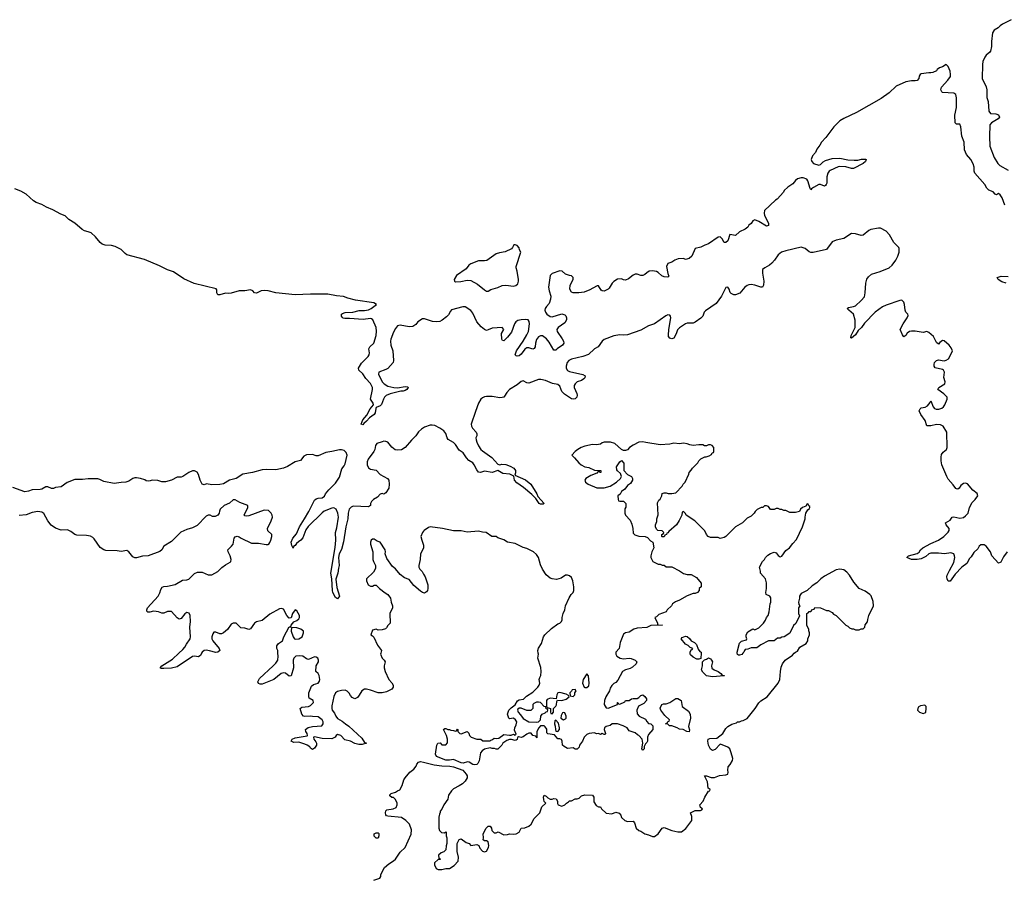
# Model space of a CAD drawing. Header units: inches. Extents: x 2386215 to 2556187, y 580866 to 760840.
# Tile 149 of 203: x 2505820 to 2516011, y 667661 to 676557. Entities that reach past the tile are written whole.
import ezdxf

# ---------------------------------------------------------------- set-up
doc = ezdxf.new("R2010")
doc.units = ezdxf.units.IN
doc.header["$MEASUREMENT"] = 0
for name, color, linetype in [('C5606', 7, 'Continuous'), ('C5607', 7, 'Continuous'), ('C5616', 7, 'Continuous'), ('C5617', 7, 'Continuous')]:
    doc.layers.add(name, color=color, linetype=linetype)

msp = doc.modelspace()

# ---------------------------------------------------------------- linework, layer by layer
at = {"layer": 'C5606', "color": 5, "elevation": 60}
for points in [[(2507703, 670000), (2507690, 669976), (2507675, 669965), (2507670, 669963), (2507630, 669971), (2507610, 669968), (2507450, 669860), (2507390, 669845), (2507310, 669842), (2507283, 669843), (2507272, 669850), (2507290, 669870), (2507401, 669939), (2507468, 670000)], [(2509558, 670000), (2509556, 669990), (2509571, 669951), (2509592, 669930), (2509602, 669910), (2509591, 669870), (2509591, 669850), (2509601, 669810), (2509641, 669730), (2509673, 669693), (2509686, 669670), (2509686, 669650), (2509671, 669629), (2509618, 669602), (2509570, 669589), (2509530, 669589), (2509450, 669619), (2509410, 669629), (2509390, 669629), (2509362, 669610), (2509335, 669565), (2509317, 669543), (2509290, 669528), (2509262, 669542), (2509243, 669563), (2509230, 669588), (2509210, 669608), (2509190, 669618), (2509150, 669615), (2509110, 669603), (2509090, 669591), (2509070, 669553), (2509050, 669455), (2509049, 669430), (2509055, 669410), (2509079, 669379), (2509091, 669350), (2509110, 669324), (2509159, 669299), (2509191, 669270), (2509226, 669246), (2509360, 669120), (2509390, 669078), (2509411, 669070), (2509365, 669055), (2509330, 669057), (2509287, 669067), (2509244, 669090), (2509185, 669105), (2509143, 669150), (2509110, 669161), (2509096, 669150), (2509084, 669130), (2509050, 669115), (2508950, 669118), (2508870, 669136), (2508862, 669130), (2508864, 669110), (2508885, 669085), (2508891, 669070), (2508891, 669050), (2508870, 669017), (2508850, 669005), (2508830, 669018), (2508822, 669030), (2508797, 669050), (2508770, 669061), (2508710, 669079), (2508656, 669076), (2508629, 669090), (2508639, 669110), (2508670, 669125), (2508794, 669146), (2508798, 669150), (2508795, 669170), (2508783, 669190), (2508779, 669210), (2508807, 669233), (2508850, 669242), (2508946, 669250), (2508960, 669270), (2508960, 669290), (2508951, 669310), (2508910, 669343), (2508850, 669344), (2508830, 669350), (2508770, 669344), (2508759, 669350), (2508741, 669370), (2508724, 669430), (2508739, 669441), (2508810, 669448), (2508830, 669459), (2508860, 669490), (2508857, 669510), (2508817, 669537), (2508812, 669552), (2508813, 669590), (2508839, 669661), (2508862, 669678), (2508909, 669690), (2508923, 669710), (2508925, 669730), (2508921, 669770), (2508910, 669789), (2508886, 669810), (2508889, 669870), (2508913, 669910), (2508913, 669930), (2508904, 669950), (2508890, 669961), (2508870, 669963), (2508810, 669936), (2508790, 669943), (2508750, 669971), (2508714, 669974), (2508679, 669970), (2508657, 669950), (2508650, 669930), (2508653, 669850), (2508630, 669768), (2508610, 669764), (2508570, 669795), (2508550, 669798), (2508526, 669790), (2508451, 669729), (2508330, 669679), (2508310, 669679), (2508290, 669688), (2508286, 669706), (2508302, 669738), (2508443, 669870), (2508470, 669898), (2508490, 669928), (2508496, 669970), (2508493, 670000)], [(2509487, 667653), (2509548, 667672), (2509558, 667690), (2509558, 667710), (2509596, 667784), (2509640, 667820), (2509690, 667851), (2509709, 667870), (2509758, 667942), (2509809, 667990), (2509872, 668128), (2509874, 668174), (2509855, 668230), (2509818, 668270), (2509770, 668299), (2509630, 668313), (2509618, 668318), (2509609, 668329), (2509605, 668350), (2509609, 668370), (2509621, 668379), (2509686, 668390), (2509715, 668405), (2509728, 668430), (2509728, 668450), (2509710, 668486), (2509690, 668506), (2509670, 668506), (2509650, 668526), (2509650, 668534), (2509666, 668550), (2509710, 668562), (2509730, 668578), (2509753, 668587), (2509778, 668630), (2509795, 668690), (2509809, 668710), (2509858, 668770), (2509900, 668800), (2509922, 668830), (2509929, 668851), (2509947, 668873), (2509970, 668879), (2510000, 668872)]]:
    msp.add_lwpolyline(points, dxfattribs=at)
msp.add_lwpolyline([(2509530, 668088), (2509508, 668088), (2509490, 668106), (2509490, 668132), (2509510, 668142), (2509530, 668142), (2509536, 668136), (2509538, 668110)], close=True, dxfattribs=at)
at = {"layer": 'C5607', "color": 5}
for points, elevation in [([(2510000, 673460), (2509990, 673460), (2509941, 673430), (2509919, 673401), (2509890, 673381), (2509850, 673377), (2509757, 673397), (2509730, 673388), (2509710, 673362), (2509690, 673325), (2509660, 673250), (2509657, 673230), (2509661, 673190), (2509682, 673130), (2509690, 673030), (2509684, 673010), (2509630, 672949), (2509610, 672937), (2509536, 672910), (2509535, 672890), (2509573, 672810), (2509593, 672790), (2509630, 672765), (2509691, 672749), (2509732, 672748), (2509810, 672762), (2509836, 672756), (2509840, 672750), (2509827, 672730), (2509810, 672720), (2509790, 672714), (2509766, 672714), (2509654, 672686), (2509613, 672667), (2509597, 672650), (2509587, 672630), (2509566, 672574), (2509550, 672562), (2509510, 672544), (2509505, 672535), (2509498, 672490), (2509488, 672472), (2509442, 672438), (2509410, 672403), (2509381, 672379), (2509370, 672363), (2509355, 672370), (2509370, 672415), (2509414, 672466), (2509446, 672530), (2509481, 672570), (2509478, 672590), (2509452, 672630), (2509471, 672729), (2509470, 672750), (2509452, 672792), (2509404, 672844), (2509370, 672892), (2509330, 672930), (2509325, 672950), (2509356, 673004), (2509425, 673070), (2509437, 673090), (2509439, 673110), (2509433, 673150), (2509443, 673170), (2509484, 673210), (2509510, 673289), (2509514, 673334), (2509510, 673370), (2509476, 673450), (2509461, 673461), (2509450, 673464), (2509376, 673456), (2509234, 673466), (2509185, 673465), (2509169, 673469), (2509159, 673479), (2509152, 673490), (2509152, 673508), (2509162, 673518), (2509190, 673528), (2509269, 673529), (2509334, 673546), (2509390, 673547), (2509430, 673555), (2509459, 673570), (2509513, 673610), (2509487, 673627), (2509296, 673656), (2509216, 673676), (2509170, 673691), (2509099, 673699), (2509010, 673717), (2508830, 673718), (2508671, 673711), (2508470, 673731), (2508390, 673750), (2508350, 673754), (2508319, 673750), (2508270, 673727), (2508250, 673731), (2508232, 673750), (2508210, 673760), (2508150, 673751), (2508090, 673751), (2508010, 673726), (2507977, 673723), (2507950, 673728), (2507890, 673709), (2507870, 673709), (2507860, 673730), (2507860, 673760), (2507853, 673773), (2507626, 673826), (2507517, 673877), (2507410, 673947), (2507348, 673968), (2507268, 674010), (2507110, 674074), (2506930, 674124), (2506910, 674138), (2506870, 674179), (2506807, 674210), (2506770, 674220), (2506704, 674224), (2506674, 674234), (2506651, 674250), (2506605, 674310), (2506559, 674350), (2506530, 674363), (2506490, 674373), (2506466, 674386), (2506392, 674450), (2506330, 674490), (2506290, 674527), (2506244, 674544), (2506164, 674590), (2506097, 674617), (2506050, 674644), (2505990, 674665), (2505963, 674683), (2505885, 674750), (2505830, 674784), (2505768, 674808)], 20), ([(2510000, 672334), (2509979, 672321), (2509948, 672292), (2509921, 672250), (2509875, 672205), (2509810, 672129), (2509770, 672104), (2509730, 672101), (2509707, 672107), (2509670, 672133), (2509630, 672184), (2509610, 672193), (2509590, 672195), (2509571, 672190), (2509517, 672170), (2509502, 672150), (2509494, 672110), (2509485, 672090), (2509426, 672010), (2509418, 671982), (2509418, 671950), (2509430, 671919), (2509450, 671907), (2509510, 671894), (2509551, 671850), (2509628, 671808), (2509639, 671790), (2509644, 671750), (2509641, 671710), (2509610, 671662), (2509590, 671648), (2509570, 671655), (2509550, 671648), (2509524, 671616), (2509481, 671590), (2509461, 671570), (2509451, 671550), (2509451, 671529), (2509430, 671514), (2509270, 671522), (2509250, 671512), (2509230, 671490), (2509219, 671450), (2509215, 671390), (2509195, 671310), (2509172, 671152), (2509150, 671073), (2509125, 671030), (2509118, 670990), (2509125, 670910), (2509118, 670882), (2509112, 670830), (2509093, 670767), (2509101, 670681), (2509130, 670590), (2509110, 670562), (2509090, 670577), (2509061, 670630), (2509056, 670650), (2509050, 670770), (2509040, 670830), (2509085, 671095), (2509091, 671170), (2509090, 671250), (2509103, 671297), (2509118, 671410), (2509114, 671450), (2509095, 671490), (2509070, 671504), (2509050, 671503), (2508970, 671470), (2508950, 671455), (2508807, 671313), (2508783, 671277), (2508750, 671196), (2508730, 671170), (2508706, 671154), (2508685, 671135), (2508670, 671114), (2508655, 671105), (2508650, 671089), (2508635, 671115), (2508630, 671150), (2508647, 671190), (2508685, 671235), (2508715, 671310), (2508769, 671390), (2508813, 671467), (2508870, 671584), (2508890, 671600), (2508910, 671607), (2508950, 671610), (2508975, 671625), (2508986, 671650), (2509018, 671690), (2509090, 671761), (2509130, 671823), (2509154, 671910), (2509179, 671941), (2509190, 671962), (2509209, 672049), (2509199, 672079), (2509178, 672098), (2509150, 672106), (2509130, 672106), (2509050, 672087), (2508990, 672079), (2508910, 672043), (2508890, 672044), (2508850, 672057), (2508790, 672054), (2508761, 672039), (2508726, 671994), (2508670, 671980), (2508590, 671933), (2508550, 671916), (2508470, 671899), (2508370, 671901), (2508330, 671897), (2508230, 671870), (2508130, 671852), (2508060, 671810), (2507990, 671793), (2507930, 671755), (2507890, 671747), (2507810, 671744), (2507752, 671752), (2507730, 671744), (2507710, 671750), (2507689, 671790), (2507670, 671849), (2507655, 671875), (2507630, 671889), (2507610, 671889), (2507570, 671872), (2507509, 671829), (2507490, 671821), (2507450, 671822), (2507392, 671790), (2507330, 671773), (2507290, 671774), (2507250, 671789), (2507190, 671793), (2507170, 671784), (2507150, 671781), (2507130, 671785), (2507114, 671794), (2507070, 671810), (2507030, 671816), (2507010, 671816), (2506990, 671810), (2506950, 671782), (2506918, 671770), (2506870, 671768), (2506798, 671758), (2506690, 671779), (2506650, 671799), (2506630, 671804), (2506530, 671806), (2506470, 671797), (2506410, 671799), (2506390, 671797), (2506310, 671769), (2506250, 671723), (2506190, 671715), (2506170, 671706), (2506150, 671706), (2506110, 671722), (2506090, 671722), (2506050, 671699), (2506030, 671694), (2505950, 671691), (2505910, 671677), (2505872, 671672), (2505750, 671714)], 40), ([(2507468, 670000), (2507510, 670038), (2507530, 670062), (2507545, 670095), (2507583, 670150), (2507588, 670170), (2507580, 670270), (2507588, 670330), (2507585, 670390), (2507575, 670415), (2507550, 670421), (2507530, 670409), (2507490, 670361), (2507470, 670353), (2507450, 670366), (2507390, 670432), (2507350, 670434), (2507310, 670415), (2507290, 670414), (2507257, 670430), (2507234, 670434), (2507205, 670435), (2507166, 670426), (2507147, 670427), (2507136, 670436), (2507134, 670450), (2507144, 670470), (2507252, 670590), (2507270, 670626), (2507280, 670660), (2507296, 670684), (2507310, 670690), (2507350, 670694), (2507430, 670713), (2507505, 670755), (2507550, 670760), (2507570, 670768), (2507630, 670827), (2507660, 670840), (2507710, 670838), (2507770, 670813), (2507810, 670813), (2507870, 670845), (2507912, 670888), (2507950, 670917), (2507997, 670943), (2508004, 670950), (2508009, 670971), (2507997, 671010), (2507977, 671050), (2507975, 671070), (2508013, 671107), (2508029, 671130), (2508041, 671190), (2508050, 671205), (2508070, 671211), (2508090, 671206), (2508112, 671190), (2508219, 671139), (2508290, 671140), (2508370, 671125), (2508390, 671125), (2508397, 671130), (2508410, 671146), (2508420, 671170), (2508429, 671210), (2508429, 671229), (2508387, 671267), (2508383, 671290), (2508423, 671370), (2508435, 671410), (2508432, 671430), (2508423, 671450), (2508396, 671476), (2508350, 671480), (2508190, 671423), (2508170, 671419), (2508150, 671422), (2508142, 671430), (2508181, 671510), (2508182, 671530), (2508100, 671560), (2508050, 671589), (2508030, 671589), (2507990, 671553), (2507936, 671530), (2507896, 671490), (2507887, 671470), (2507885, 671450), (2507870, 671429), (2507844, 671416), (2507816, 671416), (2507790, 671428), (2507770, 671428), (2507750, 671418), (2507657, 671323), (2507610, 671299), (2507550, 671281), (2507488, 671252), (2507390, 671156), (2507311, 671110), (2507291, 671070), (2507270, 671055), (2507150, 671009), (2507090, 671005), (2507030, 670989), (2507010, 670989), (2506990, 670999), (2506950, 671049), (2506930, 671064), (2506870, 671053), (2506830, 671059), (2506710, 671064), (2506690, 671069), (2506654, 671094), (2506590, 671185), (2506578, 671198), (2506552, 671212), (2506510, 671220), (2506410, 671222), (2506390, 671230), (2506350, 671262), (2506316, 671276), (2506250, 671274), (2506190, 671295), (2506146, 671326), (2506110, 671370), (2506068, 671448), (2506050, 671461), (2506006, 671466), (2505950, 671458), (2505888, 671432), (2505813, 671427)], 60), ([(2510000, 671263), (2509989, 671250), (2509973, 671210), (2509982, 671170), (2509999, 671119), (2510000, 671107)], 60), ([(2510000, 670625), (2509990, 670628), (2509970, 670642), (2509901, 670701), (2509850, 670762), (2509802, 670782), (2509757, 670817), (2509710, 670873), (2509678, 670898), (2509620, 670980), (2509604, 671030), (2509607, 671050), (2509601, 671070), (2509550, 671149), (2509521, 671161), (2509490, 671182), (2509470, 671182), (2509458, 671170), (2509451, 671149), (2509451, 671129), (2509475, 671050), (2509476, 670970), (2509481, 670950), (2509501, 670910), (2509504, 670876), (2509482, 670838), (2509408, 670772), (2509408, 670750), (2509428, 670710), (2509450, 670695), (2509470, 670696), (2509490, 670705), (2509510, 670705), (2509545, 670670), (2509604, 670624), (2509631, 670610), (2509658, 670570), (2509665, 670530), (2509678, 670490), (2509678, 670470), (2509652, 670410), (2509654, 670310), (2509630, 670286), (2509617, 670263), (2509606, 670254), (2509570, 670241), (2509530, 670239), (2509510, 670249), (2509470, 670238), (2509454, 670190), (2509470, 670182), (2509485, 670165), (2509524, 670084), (2509565, 670030), (2509558, 670000)], 60), ([(2510000, 671088), (2509969, 671030), (2509964, 670970), (2509950, 670910), (2509952, 670890), (2509963, 670870), (2509985, 670845), (2510000, 670819)], 60), ([(2508493, 670000), (2508490, 670028), (2508483, 670050), (2508483, 670077), (2508499, 670101), (2508540, 670130), (2508553, 670170), (2508610, 670272), (2508626, 670274), (2508628, 670290), (2508656, 670324), (2508690, 670339), (2508710, 670358), (2508716, 670370), (2508717, 670390), (2508690, 670438), (2508670, 670448), (2508645, 670410), (2508630, 670366), (2508610, 670362), (2508584, 670390), (2508550, 670455), (2508530, 670465), (2508510, 670461), (2508410, 670406), (2508330, 670339), (2508270, 670327), (2508250, 670312), (2508210, 670253), (2508190, 670246), (2508150, 670261), (2508110, 670265), (2508059, 670310), (2508030, 670313), (2508010, 670302), (2507970, 670245), (2507930, 670210), (2507910, 670200), (2507890, 670201), (2507850, 670219), (2507830, 670217), (2507818, 670202), (2507809, 670170), (2507810, 670150), (2507819, 670130), (2507886, 670050), (2507890, 670030), (2507870, 670010), (2507850, 670007), (2507785, 670025), (2507750, 670031), (2507730, 670029), (2507710, 670012), (2507703, 670000)], 60)]:
    msp.add_lwpolyline(points, dxfattribs=dict(at, elevation=elevation))
at = {"layer": 'C5607', "color": 5, "elevation": 60}
msp.add_lwpolyline([(2508633, 670267), (2508631, 670229), (2508650, 670170), (2508663, 670150), (2508670, 670146), (2508710, 670149), (2508745, 670170), (2508759, 670210), (2508758, 670230), (2508730, 670249), (2508690, 670265)], close=True, dxfattribs=at)
at = {"layer": 'C5616', "color": 5, "elevation": 60}
for points in [[(2510000, 668872), (2510110, 668846), (2510190, 668835), (2510271, 668831), (2510310, 668823), (2510405, 668790), (2510442, 668750), (2510452, 668730), (2510452, 668710), (2510430, 668678), (2510402, 668650), (2510370, 668628), (2510310, 668598), (2510290, 668578), (2510258, 668530), (2510251, 668490), (2510211, 668430), (2510190, 668386), (2510173, 668367), (2510173, 668353), (2510164, 668336), (2510157, 668303), (2510158, 668190), (2510166, 668166), (2510186, 668146), (2510218, 668142), (2510229, 668151), (2510234, 668150), (2510234, 668110), (2510242, 668090), (2510242, 668030), (2510233, 668007), (2510230, 667966), (2510210, 667946), (2510184, 667936), (2510154, 667910), (2510158, 667878), (2510174, 667870), (2510170, 667866), (2510150, 667866), (2510114, 667830), (2510114, 667810), (2510130, 667774), (2510150, 667762), (2510190, 667762), (2510230, 667772), (2510270, 667772), (2510317, 667803), (2510358, 667850), (2510362, 667890), (2510348, 667950), (2510348, 668030), (2510370, 668072), (2510390, 668078), (2510442, 668042), (2510471, 668031), (2510490, 668012), (2510550, 668022), (2510571, 668011), (2510582, 667982), (2510610, 667952), (2510630, 667945), (2510650, 667952), (2510673, 667990), (2510677, 668010), (2510668, 668048), (2510650, 668058), (2510630, 668058), (2510618, 668070), (2510622, 668090), (2510618, 668130), (2510648, 668190), (2510670, 668212), (2510691, 668211), (2510702, 668190), (2510706, 668166), (2510730, 668142), (2510750, 668142), (2510771, 668151), (2510830, 668122), (2510870, 668125), (2510890, 668131), (2510930, 668127), (2510958, 668130), (2510988, 668150), (2511009, 668191), (2511050, 668195), (2511090, 668211), (2511113, 668230), (2511144, 668290), (2511202, 668350), (2511226, 668410), (2511266, 668450), (2511250, 668466), (2511245, 668485), (2511242, 668510), (2511250, 668531), (2511270, 668522), (2511285, 668505), (2511310, 668491), (2511330, 668491), (2511350, 668498), (2511374, 668494), (2511386, 668470), (2511386, 668446), (2511392, 668430), (2511430, 668419), (2511462, 668430), (2511478, 668450), (2511499, 668461), (2511510, 668474), (2511530, 668474), (2511570, 668494), (2511590, 668494), (2511610, 668502), (2511634, 668526), (2511670, 668535), (2511750, 668531), (2511762, 668510), (2511764, 668464), (2511785, 668425), (2511810, 668412), (2511831, 668411), (2511842, 668390), (2511890, 668346), (2511950, 668338), (2511990, 668356), (2512026, 668346), (2512043, 668323), (2512050, 668302), (2512082, 668270), (2512110, 668258), (2512170, 668262), (2512185, 668245), (2512202, 668190), (2512227, 668167), (2512250, 668158), (2512290, 668131), (2512330, 668122), (2512370, 668102), (2512390, 668105), (2512430, 668131), (2512470, 668191), (2512490, 668196), (2512570, 668167), (2512633, 668153), (2512670, 668151), (2512714, 668186), (2512778, 668270), (2512778, 668310), (2512762, 668350), (2512810, 668372), (2512867, 668373), (2512882, 668378), (2512886, 668390), (2512865, 668405), (2512859, 668430), (2512895, 668470), (2512910, 668512), (2512950, 668574), (2512962, 668578), (2512966, 668590), (2512945, 668605), (2512939, 668670), (2512908, 668730), (2512930, 668731), (2512976, 668716), (2513010, 668713), (2513065, 668735), (2513130, 668741), (2513148, 668750), (2513154, 668770), (2513149, 668790), (2513154, 668826), (2513175, 668850), (2513199, 668890), (2513202, 668910), (2513185, 668970), (2513169, 669010), (2513150, 669029), (2513090, 669054), (2513070, 669058), (2513017, 669003), (2512990, 668995), (2512970, 669008), (2512949, 669049), (2512942, 669090), (2512946, 669110), (2512962, 669118), (2513037, 669123), (2513098, 669170), (2513130, 669222), (2513150, 669242), (2513190, 669265), (2513239, 669281), (2513250, 669292), (2513270, 669292), (2513290, 669302), (2513310, 669305), (2513350, 669326), (2513434, 669430), (2513470, 669486), (2513492, 669508), (2513555, 669550), (2513670, 669692), (2513689, 669730), (2513694, 669810), (2513703, 669857), (2513715, 669890), (2513742, 669930), (2513818, 669982), (2513837, 670000)], [(2511991, 670000), (2511991, 669990), (2512001, 669970), (2512036, 669950), (2512070, 669941), (2512130, 669948), (2512150, 669945), (2512191, 669930), (2512206, 669910), (2512201, 669890), (2512163, 669857), (2512137, 669843), (2512090, 669830), (2512059, 669810), (2512010, 669722), (2511990, 669698), (2511970, 669688), (2511950, 669668), (2511930, 669638), (2511923, 669610), (2511888, 669550), (2511874, 669510), (2511871, 669470), (2511890, 669436), (2511910, 669431), (2512006, 669470), (2512006, 669490), (2512010, 669492), (2512018, 669478), (2512030, 669474), (2512082, 669498), (2512090, 669511), (2512128, 669512), (2512153, 669527), (2512170, 669531), (2512210, 669531), (2512230, 669542), (2512250, 669562), (2512270, 669571), (2512290, 669554), (2512306, 669530), (2512306, 669510), (2512280, 669480), (2512226, 669454), (2512207, 669410), (2512210, 669374), (2512232, 669350), (2512297, 669317), (2512310, 669294), (2512330, 669274), (2512354, 669270), (2512374, 669250), (2512374, 669210), (2512330, 669158), (2512318, 669130), (2512317, 669090), (2512310, 669075), (2512297, 669063), (2512284, 669036), (2512282, 669010), (2512270, 668998), (2512258, 669010), (2512269, 669070), (2512262, 669110), (2512230, 669148), (2512215, 669155), (2512190, 669175), (2512130, 669198), (2512106, 669230), (2512066, 669250), (2512006, 669270), (2511954, 669270), (2511930, 669254), (2511890, 669242), (2511872, 669230), (2511871, 669210), (2511882, 669170), (2511880, 669160), (2511870, 669158), (2511850, 669169), (2511830, 669161), (2511810, 669169), (2511790, 669165), (2511770, 669175), (2511714, 669170), (2511690, 669158), (2511661, 669130), (2511644, 669090), (2511615, 669050), (2511610, 669029), (2511590, 669009), (2511570, 669009), (2511550, 669022), (2511490, 669015), (2511455, 669035), (2511438, 669050), (2511435, 669090), (2511428, 669108), (2511410, 669115), (2511390, 669115), (2511355, 669155), (2511285, 669165), (2511276, 669176), (2511275, 669215), (2511260, 669240), (2511250, 669248), (2511210, 669248), (2511192, 669230), (2511172, 669190), (2511174, 669126), (2511166, 669130), (2511162, 669142), (2511130, 669148), (2511113, 669173), (2511090, 669173), (2511070, 669164), (2511030, 669134), (2511010, 669128), (2510984, 669136), (2510973, 669127), (2510970, 669106), (2510960, 669100), (2510950, 669098), (2510910, 669109), (2510890, 669109), (2510863, 669097), (2510822, 669070), (2510810, 669049), (2510770, 669006), (2510750, 669006), (2510736, 669016), (2510710, 669015), (2510690, 669022), (2510630, 669009), (2510605, 668990), (2510591, 668969), (2510574, 668886), (2510561, 668859), (2510550, 668849), (2510530, 668845), (2510510, 668849), (2510472, 668872), (2510455, 668875), (2510410, 668864), (2510390, 668867), (2510310, 668901), (2510268, 668892), (2510230, 668895), (2510135, 668930), (2510125, 668955), (2510138, 669050), (2510149, 669071), (2510172, 669072), (2510190, 669054), (2510230, 669054), (2510247, 669073), (2510249, 669110), (2510238, 669150), (2510208, 669210), (2510220, 669220), (2510230, 669222), (2510250, 669212), (2510270, 669212), (2510284, 669204), (2510310, 669202), (2510330, 669194), (2510342, 669198), (2510350, 669214), (2510354, 669210), (2510354, 669190), (2510374, 669170), (2510390, 669165), (2510451, 669191), (2510470, 669174), (2510474, 669150), (2510494, 669130), (2510550, 669111), (2510592, 669112), (2510613, 669093), (2510687, 669093), (2510698, 669102), (2510714, 669106), (2510730, 669122), (2510750, 669118), (2510779, 669121), (2510830, 669158), (2510890, 669152), (2510907, 669153), (2510930, 669162), (2510950, 669154), (2510958, 669162), (2510943, 669203), (2510945, 669230), (2510959, 669261), (2510964, 669290), (2510952, 669312), (2510930, 669329), (2510890, 669322), (2510882, 669330), (2510869, 669370), (2510882, 669410), (2510906, 669434), (2510950, 669465), (2510972, 669508), (2510990, 669518), (2511036, 669524), (2511065, 669555), (2511130, 669597), (2511184, 669650), (2511195, 669670), (2511202, 669690), (2511198, 669730), (2511202, 669750), (2511215, 669770), (2511219, 669810), (2511214, 669854), (2511184, 669950), (2511189, 669990), (2511188, 670000)], [(2512873, 670000), (2512870, 669946), (2512850, 669938), (2512830, 669938), (2512790, 669958), (2512763, 669983), (2512758, 669990), (2512758, 670000)], [(2513306, 670000), (2513293, 669987), (2513270, 669979), (2513261, 669981), (2513249, 669989), (2513247, 670000)]]:
    msp.add_lwpolyline(points, dxfattribs=at)
for points in [[(2512990, 669757), (2512930, 669768), (2512890, 669806), (2512878, 669830), (2512888, 669870), (2512888, 669912), (2512908, 669932), (2512930, 669938), (2512950, 669952), (2512970, 669942), (2512982, 669930), (2512991, 669910), (2512982, 669870), (2512985, 669845), (2513007, 669827), (2513051, 669811), (2513078, 669790), (2513090, 669772), (2513114, 669770), (2513110, 669768)], [(2511690, 669786), (2511651, 669729), (2511645, 669690), (2511662, 669650), (2511670, 669645), (2511690, 669646), (2511710, 669662), (2511713, 669690), (2511707, 669767)], [(2511410, 669594), (2511391, 669589), (2511378, 669570), (2511373, 669527), (2511310, 669535), (2511280, 669520), (2511272, 669510), (2511273, 669453), (2511278, 669438), (2511314, 669430), (2511314, 669390), (2511318, 669378), (2511330, 669374), (2511346, 669390), (2511346, 669430), (2511369, 669451), (2511375, 669465), (2511378, 669502), (2511387, 669513), (2511430, 669511), (2511476, 669524), (2511506, 669550), (2511502, 669562), (2511476, 669576)], [(2511570, 669626), (2511538, 669622), (2511533, 669607), (2511514, 669590), (2511518, 669558), (2511550, 669554), (2511566, 669570), (2511566, 669590), (2511578, 669610)], [(2511190, 669495), (2511170, 669495), (2511140, 669480), (2511132, 669470), (2511132, 669428), (2511111, 669409), (2511069, 669409), (2511012, 669432), (2510988, 669432), (2510977, 669423), (2510971, 669410), (2510978, 669390), (2511003, 669363), (2511030, 669325), (2511090, 669292), (2511170, 669287), (2511190, 669291), (2511209, 669310), (2511215, 669350), (2511228, 669370), (2511258, 669382), (2511270, 669394), (2511282, 669398), (2511286, 669410), (2511282, 669422), (2511270, 669426), (2511266, 669446), (2511250, 669448), (2511210, 669489)], [(2512750, 669188), (2512726, 669190), (2512686, 669210), (2512650, 669214), (2512626, 669230), (2512570, 669249), (2512546, 669250), (2512527, 669267), (2512506, 669270), (2512522, 669278), (2512527, 669293), (2512542, 669298), (2512546, 669310), (2512496, 669356), (2512455, 669410), (2512449, 669431), (2512466, 669470), (2512483, 669477), (2512510, 669478), (2512550, 669491), (2512610, 669531), (2512631, 669531), (2512665, 669510), (2512676, 669450), (2512741, 669401), (2512761, 669370), (2512763, 669330), (2512743, 669243), (2512752, 669208)], [(2515190, 669462), (2515145, 669455), (2515118, 669442), (2515114, 669410), (2515132, 669392), (2515170, 669378), (2515190, 669385), (2515198, 669390), (2515204, 669430), (2515202, 669450)], [(2511370, 669306), (2511358, 669302), (2511354, 669270), (2511364, 669244), (2511365, 669210), (2511370, 669194), (2511390, 669192), (2511408, 669210), (2511408, 669230), (2511396, 669276)], [(2511450, 669386), (2511438, 669382), (2511424, 669356), (2511422, 669330), (2511450, 669312), (2511470, 669322), (2511475, 669330), (2511475, 669350), (2511462, 669382)]]:
    msp.add_lwpolyline(points, close=True, dxfattribs=at)
at = {"layer": 'C5617', "color": 5}
for points, elevation in [([(2516083, 676557), (2515992, 676510), (2515970, 676495), (2515948, 676472), (2515908, 676450), (2515890, 676422), (2515878, 676330), (2515880, 676280), (2515868, 676232), (2515860, 676220), (2515825, 676190), (2515810, 676170), (2515790, 676126), (2515785, 676095), (2515783, 675950), (2515824, 675864), (2515829, 675830), (2515830, 675752), (2515845, 675710), (2515850, 675612), (2515870, 675587), (2515924, 675584), (2515950, 675573), (2515963, 675550), (2515947, 675530), (2515879, 675490), (2515862, 675470), (2515859, 675350), (2515863, 675250), (2515908, 675130), (2515943, 675070), (2515964, 675050), (2516050, 674999)], 20), ([(2516018, 674638), (2515990, 674713), (2515970, 674744), (2515950, 674758), (2515930, 674744), (2515918, 674750), (2515895, 674775), (2515850, 674793), (2515830, 674814), (2515809, 674850), (2515706, 674970), (2515698, 674990), (2515701, 675030), (2515690, 675064), (2515664, 675110), (2515621, 675161), (2515598, 675210), (2515596, 675290), (2515572, 675352), (2515563, 675450), (2515550, 675475), (2515517, 675477), (2515502, 675490), (2515498, 675570), (2515518, 675650), (2515518, 675750), (2515510, 675783), (2515490, 675796), (2515370, 675805), (2515363, 675810), (2515355, 675830), (2515362, 675858), (2515426, 675930), (2515453, 675970), (2515456, 675990), (2515450, 676025), (2515430, 676072), (2515410, 676093), (2515370, 676069), (2515341, 676059), (2515318, 676042), (2515310, 676029), (2515272, 676010), (2515250, 676006), (2515230, 676009), (2515150, 675998), (2515139, 675990), (2515130, 675974), (2515127, 675950), (2515111, 675929), (2515090, 675924), (2515050, 675925), (2514993, 675913), (2514892, 675870), (2514818, 675802), (2514738, 675742), (2514482, 675598), (2514350, 675536), (2514309, 675510), (2514248, 675450), (2514163, 675337), (2514120, 675290), (2514102, 675258), (2514070, 675216), (2514057, 675183), (2514025, 675150), (2514013, 675110), (2514018, 675090), (2514038, 675070), (2514090, 675052), (2514110, 675059), (2514135, 675085), (2514159, 675101), (2514230, 675122), (2514310, 675124), (2514390, 675107), (2514456, 675104), (2514496, 675104), (2514533, 675113), (2514575, 675115), (2514582, 675110), (2514576, 675090), (2514550, 675070), (2514450, 675019), (2514430, 675016), (2514370, 675034), (2514310, 675038), (2514290, 675034), (2514210, 674996), (2514198, 674990), (2514183, 674970), (2514174, 674930), (2514173, 674867), (2514169, 674851), (2514159, 674841), (2514150, 674835), (2514110, 674852), (2514090, 674850), (2514038, 674822), (2514014, 674806), (2514010, 674798), (2514002, 674810), (2513979, 674890), (2513967, 674907), (2513930, 674920), (2513910, 674921), (2513870, 674912), (2513850, 674893), (2513823, 674857), (2513770, 674823), (2513733, 674790), (2513726, 674774), (2513661, 674699), (2513643, 674690), (2513530, 674584), (2513525, 674555), (2513528, 674530), (2513570, 674450), (2513570, 674427), (2513550, 674419), (2513470, 674470), (2513430, 674485), (2513410, 674474), (2513390, 674449), (2513368, 674432), (2513356, 674410), (2513330, 674389), (2513270, 674363), (2513230, 674324), (2513170, 674334), (2513148, 674270), (2513130, 674250), (2513110, 674253), (2513091, 674291), (2513070, 674309), (2513050, 674306), (2512950, 674239), (2512910, 674225), (2512870, 674203), (2512811, 674189), (2512778, 674110), (2512750, 674085), (2512710, 674076), (2512690, 674086), (2512637, 674083), (2512602, 674070), (2512570, 674049), (2512527, 674033), (2512516, 674004), (2512529, 673929), (2512538, 673902), (2512528, 673892), (2512490, 673896), (2512466, 673906), (2512430, 673940), (2512410, 673952), (2512370, 673959), (2512334, 673954), (2512310, 673939), (2512290, 673919), (2512270, 673909), (2512250, 673909), (2512210, 673922), (2512190, 673922), (2512170, 673915), (2512123, 673877), (2512090, 673862), (2512070, 673864), (2512050, 673874), (2512007, 673873), (2511971, 673849), (2511951, 673829), (2511921, 673779), (2511910, 673770), (2511870, 673748), (2511850, 673750), (2511837, 673757), (2511810, 673803), (2511798, 673802), (2511790, 673801), (2511720, 673760), (2511661, 673739), (2511609, 673729), (2511550, 673729), (2511530, 673738), (2511514, 673770), (2511519, 673810), (2511549, 673870), (2511548, 673890), (2511530, 673908), (2511509, 673909), (2511470, 673922), (2511434, 673954), (2511410, 673959), (2511330, 673931), (2511310, 673909), (2511294, 673790), (2511299, 673750), (2511316, 673696), (2511315, 673665), (2511300, 673620), (2511272, 673590), (2511260, 673570), (2511257, 673550), (2511262, 673530), (2511275, 673510), (2511310, 673485), (2511330, 673481), (2511430, 673513), (2511462, 673502), (2511471, 673491), (2511480, 673470), (2511479, 673450), (2511461, 673419), (2511392, 673370), (2511381, 673350), (2511382, 673330), (2511436, 673256), (2511448, 673230), (2511452, 673210), (2511439, 673190), (2511383, 673150), (2511370, 673136), (2511350, 673136), (2511301, 673221), (2511273, 673253), (2511230, 673284), (2511210, 673287), (2511190, 673274), (2511170, 673247), (2511158, 673210), (2511154, 673170), (2511144, 673156), (2511130, 673149), (2511090, 673160), (2511070, 673161), (2511050, 673148), (2511010, 673095), (2510990, 673079), (2510970, 673076), (2510960, 673080), (2510950, 673090), (2510963, 673130), (2511031, 673229), (2511070, 673295), (2511085, 673330), (2511096, 673410), (2511093, 673433), (2511082, 673450), (2511056, 673456), (2511010, 673452), (2510977, 673443), (2510954, 673430), (2510942, 673410), (2510910, 673324), (2510870, 673273), (2510830, 673235), (2510817, 673237), (2510810, 673250), (2510807, 673310), (2510832, 673350), (2510815, 673370), (2510710, 673364), (2510670, 673346), (2510650, 673342), (2510630, 673350), (2510597, 673377), (2510552, 673432), (2510510, 673520), (2510490, 673548), (2510430, 673587), (2510407, 673587), (2510290, 673555), (2510278, 673542), (2510258, 673502), (2510239, 673481), (2510194, 673446), (2510170, 673435), (2510130, 673430), (2510093, 673433), (2510010, 673460), (2510000, 673460)], 20), ([(2516041, 671050), (2516002, 670998), (2515976, 670944), (2515970, 670938), (2515950, 670932), (2515881, 671010), (2515869, 671050), (2515825, 671110), (2515803, 671123), (2515770, 671122), (2515751, 671110), (2515738, 671082), (2515696, 671044), (2515670, 670999), (2515650, 670982), (2515622, 670930), (2515573, 670890), (2515501, 670819), (2515450, 670747), (2515430, 670745), (2515420, 670770), (2515417, 670790), (2515421, 670810), (2515443, 670857), (2515490, 670938), (2515498, 670990), (2515497, 671010), (2515489, 671030), (2515459, 671039), (2515391, 671029), (2515330, 671037), (2515250, 671036), (2515230, 671028), (2515198, 671002), (2515150, 670978), (2515111, 670969), (2515050, 670972), (2515004, 670990), (2515021, 671010), (2515110, 671033), (2515130, 671046), (2515145, 671070), (2515169, 671091), (2515250, 671135), (2515331, 671169), (2515387, 671210), (2515430, 671255), (2515440, 671270), (2515442, 671290), (2515409, 671330), (2515404, 671350), (2515450, 671379), (2515472, 671408), (2515490, 671413), (2515550, 671397), (2515590, 671406), (2515610, 671421), (2515636, 671450), (2515652, 671508), (2515679, 671561), (2515710, 671591), (2515737, 671630), (2515732, 671652), (2515687, 671687), (2515630, 671753), (2515610, 671759), (2515590, 671757), (2515563, 671737), (2515545, 671710), (2515530, 671699), (2515518, 671702), (2515510, 671704), (2515483, 671743), (2515430, 671803), (2515415, 671830), (2515366, 671950), (2515357, 671990), (2515357, 672030), (2515362, 672058), (2515379, 672081), (2515412, 672108), (2515419, 672130), (2515415, 672290), (2515379, 672350), (2515350, 672366), (2515309, 672369), (2515250, 672355), (2515210, 672355), (2515193, 672410), (2515149, 672470), (2515129, 672510), (2515139, 672530), (2515150, 672539), (2515193, 672547), (2515218, 672562), (2515245, 672595), (2515250, 672611), (2515274, 672550), (2515290, 672534), (2515307, 672527), (2515333, 672527), (2515363, 672537), (2515381, 672550), (2515397, 672570), (2515419, 672630), (2515419, 672650), (2515386, 672686), (2515324, 672730), (2515335, 672750), (2515397, 672790), (2515399, 672810), (2515386, 672854), (2515393, 672910), (2515382, 672930), (2515370, 672937), (2515295, 672955), (2515284, 672970), (2515285, 672990), (2515290, 673010), (2515310, 673031), (2515330, 673036), (2515390, 673028), (2515410, 673033), (2515433, 673047), (2515449, 673070), (2515475, 673130), (2515462, 673162), (2515439, 673190), (2515390, 673235), (2515370, 673238), (2515343, 673217), (2515330, 673198), (2515310, 673218), (2515278, 673278), (2515230, 673321), (2515210, 673329), (2515170, 673319), (2515090, 673333), (2515050, 673334), (2515030, 673329), (2515007, 673313), (2514991, 673290), (2514970, 673275), (2514956, 673296), (2514935, 673350), (2514963, 673410), (2515006, 673470), (2515015, 673495), (2515013, 673510), (2514992, 673532), (2514984, 673550), (2514977, 673610), (2514970, 673633), (2514950, 673655), (2514930, 673652), (2514790, 673603), (2514750, 673584), (2514675, 673530), (2514563, 673417), (2514534, 673370), (2514499, 673341), (2514470, 673297), (2514430, 673262), (2514424, 673264), (2514426, 673290), (2514468, 673370), (2514467, 673447), (2514452, 673510), (2514401, 673550), (2514384, 673570), (2514400, 673580), (2514451, 673589), (2514470, 673596), (2514529, 673650), (2514565, 673690), (2514572, 673730), (2514579, 673830), (2514589, 673871), (2514604, 673896), (2514637, 673923), (2514728, 673950), (2514819, 673990), (2514850, 674016), (2514889, 674070), (2514909, 674110), (2514922, 674150), (2514922, 674190), (2514918, 674198), (2514869, 674250), (2514824, 674330), (2514789, 674369), (2514730, 674399), (2514710, 674399), (2514630, 674385), (2514610, 674377), (2514550, 674329), (2514530, 674323), (2514470, 674341), (2514430, 674344), (2514350, 674294), (2514270, 674277), (2514230, 674260), (2514170, 674178), (2514033, 674147), (2514010, 674147), (2513990, 674155), (2513950, 674191), (2513910, 674202), (2513750, 674166), (2513706, 674150), (2513670, 674123), (2513632, 674068), (2513604, 674036), (2513582, 674018), (2513531, 673990), (2513509, 673971), (2513507, 673933), (2513521, 673850), (2513520, 673810), (2513510, 673789), (2513490, 673788), (2513430, 673810), (2513390, 673815), (2513367, 673813), (2513350, 673808), (2513325, 673790), (2513274, 673726), (2513230, 673710), (2513210, 673710), (2513183, 673723), (2513175, 673735), (2513165, 673770), (2513150, 673789), (2513130, 673784), (2513084, 673696), (2513030, 673621), (2512917, 673543), (2512906, 673530), (2512890, 673490), (2512870, 673469), (2512810, 673426), (2512790, 673416), (2512730, 673417), (2512710, 673411), (2512650, 673368), (2512630, 673347), (2512615, 673305), (2512590, 673260), (2512570, 673254), (2512550, 673262), (2512537, 673277), (2512534, 673294), (2512538, 673350), (2512559, 673470), (2512556, 673490), (2512550, 673499), (2512530, 673503), (2512507, 673493), (2512390, 673408), (2512330, 673389), (2512250, 673343), (2512110, 673297), (2512070, 673292), (2512030, 673295), (2511970, 673284), (2511870, 673249), (2511850, 673229), (2511808, 673172), (2511769, 673151), (2511707, 673093), (2511650, 673070), (2511530, 673043), (2511503, 673030), (2511485, 673010), (2511475, 672970), (2511477, 672950), (2511490, 672927), (2511510, 672916), (2511650, 672884), (2511674, 672870), (2511671, 672850), (2511660, 672840), (2511636, 672824), (2511590, 672809), (2511570, 672790), (2511560, 672770), (2511559, 672750), (2511587, 672690), (2511591, 672670), (2511586, 672650), (2511570, 672635), (2511550, 672629), (2511530, 672632), (2511460, 672680), (2511432, 672710), (2511410, 672763), (2511390, 672782), (2511333, 672793), (2511263, 672823), (2511215, 672835), (2511190, 672833), (2511090, 672796), (2511070, 672799), (2511030, 672820), (2511010, 672814), (2510970, 672778), (2510889, 672731), (2510861, 672699), (2510839, 672661), (2510830, 672652), (2510814, 672646), (2510790, 672645), (2510710, 672659), (2510650, 672657), (2510630, 672654), (2510610, 672644), (2510594, 672630), (2510570, 672589), (2510537, 672503), (2510494, 672370), (2510497, 672350), (2510507, 672330), (2510543, 672290), (2510552, 672270), (2510550, 672250), (2510542, 672230), (2510543, 672210), (2510550, 672185), (2510570, 672146), (2510594, 672110), (2510610, 672094), (2510707, 672027), (2510770, 671956), (2510790, 671952), (2510810, 671958), (2510853, 671953), (2510898, 671938), (2510936, 671916), (2510953, 671890), (2510953, 671867), (2510945, 671845), (2511054, 671794), (2511109, 671749), (2511171, 671650), (2511182, 671622), (2511250, 671550), (2511238, 671542), (2511210, 671543), (2511198, 671550), (2511162, 671602), (2511122, 671642), (2511035, 671715), (2510965, 671765), (2510941, 671790), (2510933, 671833), (2510921, 671841), (2510893, 671853), (2510822, 671862), (2510770, 671893), (2510710, 671870), (2510630, 671884), (2510590, 671871), (2510570, 671875), (2510550, 671897), (2510524, 671950), (2510510, 671970), (2510470, 671996), (2510444, 672024), (2510410, 672073), (2510370, 672101), (2510330, 672162), (2510310, 672182), (2510254, 672214), (2510244, 672230), (2510230, 672275), (2510210, 672302), (2510169, 672329), (2510116, 672356), (2510090, 672362), (2510070, 672361), (2510010, 672339), (2510000, 672334)], 40), ([(2516030, 673831), (2515985, 673845), (2515949, 673870), (2515938, 673890), (2515978, 673902), (2516050, 673898)], 20), ([(2513247, 670000), (2513245, 670010), (2513270, 670105), (2513290, 670125), (2513342, 670138), (2513346, 670150), (2513338, 670170), (2513338, 670190), (2513358, 670222), (2513410, 670252), (2513430, 670242), (2513470, 670262), (2513518, 670310), (2513538, 670342), (2513549, 670371), (2513568, 670390), (2513579, 670430), (2513588, 670510), (2513595, 670530), (2513595, 670575), (2513586, 670590), (2513548, 670608), (2513542, 670630), (2513549, 670670), (2513549, 670730), (2513538, 670770), (2513488, 670830), (2513488, 670850), (2513478, 670890), (2513508, 670950), (2513529, 670971), (2513538, 670990), (2513565, 671015), (2513590, 671031), (2513630, 671045), (2513650, 671038), (2513671, 671011), (2513690, 670998), (2513710, 671005), (2513750, 671062), (2513789, 671091), (2513823, 671137), (2513862, 671178), (2513922, 671310), (2513949, 671390), (2513949, 671410), (2513958, 671450), (2513976, 671484), (2513990, 671494), (2513998, 671510), (2513998, 671518), (2513987, 671527), (2513982, 671542), (2513970, 671546), (2513958, 671522), (2513922, 671510), (2513902, 671490), (2513891, 671469), (2513850, 671458), (2513790, 671458), (2513750, 671478), (2513730, 671478), (2513710, 671488), (2513690, 671488), (2513670, 671498), (2513650, 671498), (2513630, 671488), (2513590, 671488), (2513570, 671518), (2513550, 671526), (2513530, 671526), (2513512, 671508), (2513493, 671507), (2513452, 671488), (2513432, 671468), (2513422, 671450), (2513390, 671418), (2513350, 671398), (2513302, 671350), (2513230, 671308), (2513130, 671208), (2513110, 671198), (2513070, 671188), (2513050, 671198), (2512970, 671198), (2512946, 671210), (2512928, 671228), (2512910, 671266), (2512879, 671299), (2512808, 671370), (2512718, 671430), (2512710, 671446), (2512690, 671466), (2512678, 671462), (2512672, 671430), (2512646, 671374), (2512618, 671330), (2512540, 671260), (2512530, 671246), (2512518, 671242), (2512514, 671230), (2512498, 671222), (2512490, 671206), (2512470, 671206), (2512466, 671210), (2512466, 671230), (2512482, 671238), (2512486, 671250), (2512470, 671266), (2512426, 671270), (2512410, 671286), (2512402, 671310), (2512402, 671330), (2512415, 671365), (2512415, 671390), (2512428, 671432), (2512423, 671557), (2512436, 671584), (2512450, 671594), (2512468, 671630), (2512470, 671654), (2512490, 671662), (2512510, 671662), (2512533, 671653), (2512570, 671652), (2512610, 671662), (2512678, 671730), (2512688, 671750), (2512708, 671770), (2512747, 671853), (2512748, 671872), (2512770, 671894), (2512783, 671917), (2512838, 671970), (2512849, 671991), (2512870, 672012), (2512910, 672032), (2512927, 672033), (2512956, 672044), (2512982, 672058), (2512987, 672073), (2513002, 672078), (2513006, 672090), (2513006, 672130), (2512986, 672150), (2512970, 672158), (2512950, 672158), (2512930, 672148), (2512908, 672148), (2512890, 672158), (2512850, 672158), (2512790, 672149), (2512757, 672157), (2512730, 672169), (2512690, 672173), (2512650, 672169), (2512590, 672173), (2512550, 672163), (2512450, 672158), (2512300, 672180), (2512269, 672189), (2512230, 672184), (2512170, 672155), (2512132, 672128), (2512110, 672106), (2512090, 672098), (2512070, 672098), (2512050, 672108), (2511979, 672170), (2511935, 672185), (2511870, 672185), (2511850, 672179), (2511830, 672165), (2511790, 672159), (2511750, 672162), (2511670, 672145), (2511631, 672129), (2511598, 672110), (2511571, 672090), (2511534, 672050), (2511564, 672024), (2511606, 671970), (2511632, 671950), (2511670, 671931), (2511710, 671923), (2511770, 671896), (2511834, 671890), (2511834, 671870), (2511826, 671870), (2511822, 671882), (2511810, 671886), (2511795, 671865), (2511730, 671839), (2511681, 671810), (2511671, 671790), (2511676, 671770), (2511705, 671750), (2511792, 671712), (2511870, 671711), (2511930, 671728), (2511997, 671770), (2512039, 671810), (2512049, 671830), (2512039, 671859), (2512007, 671887), (2512000, 671900), (2511998, 671930), (2512030, 671982), (2512050, 671994), (2512073, 671967), (2512074, 671890), (2512112, 671850), (2512152, 671830), (2512162, 671810), (2512162, 671790), (2512142, 671758), (2512110, 671735), (2512083, 671697), (2512050, 671673), (2512035, 671645), (2512012, 671630), (2512013, 671593), (2512018, 671578), (2512033, 671573), (2512070, 671574), (2512094, 671550), (2512093, 671513), (2512085, 671495), (2512082, 671450), (2512092, 671430), (2512137, 671377), (2512157, 671337), (2512167, 671290), (2512170, 671242), (2512186, 671226), (2512230, 671211), (2512294, 671210), (2512317, 671197), (2512350, 671162), (2512374, 671150), (2512382, 671090), (2512362, 671050), (2512352, 671010), (2512352, 670990), (2512374, 670950), (2512430, 670922), (2512450, 670922), (2512470, 670912), (2512492, 670912), (2512510, 670894), (2512570, 670894), (2512650, 670852), (2512690, 670825), (2512730, 670814), (2512770, 670814), (2512824, 670784), (2512873, 670727), (2512872, 670688), (2512854, 670670), (2512854, 670650), (2512834, 670630), (2512810, 670618), (2512790, 670618), (2512730, 670594), (2512651, 670549), (2512608, 670532), (2512576, 670510), (2512565, 670490), (2512522, 670450), (2512510, 670428), (2512437, 670403), (2512410, 670378), (2512394, 670370), (2512422, 670310), (2512422, 670302), (2512430, 670294), (2512474, 670290), (2512351, 670289), (2512310, 670267), (2512210, 670261), (2512178, 670250), (2512130, 670219), (2512090, 670213), (2512070, 670199), (2512036, 670110), (2512026, 670050), (2511991, 670010), (2511991, 670000)], 60), ([(2511188, 670000), (2511184, 670030), (2511190, 670054), (2511220, 670100), (2511242, 670170), (2511255, 670190), (2511323, 670257), (2511390, 670305), (2511410, 670312), (2511428, 670330), (2511435, 670345), (2511434, 670370), (2511444, 670410), (2511461, 670450), (2511469, 670491), (2511506, 670574), (2511529, 670610), (2511549, 670630), (2511554, 670650), (2511554, 670686), (2511546, 670750), (2511530, 670784), (2511510, 670803), (2511490, 670809), (2511470, 670809), (2511423, 670777), (2511376, 670764), (2511330, 670769), (2511310, 670777), (2511270, 670813), (2511230, 670870), (2511210, 670915), (2511190, 670990), (2511170, 671021), (2511139, 671050), (2511070, 671085), (2511030, 671096), (2510950, 671136), (2510870, 671150), (2510830, 671174), (2510770, 671195), (2510750, 671208), (2510706, 671210), (2510649, 671249), (2510610, 671253), (2510570, 671263), (2510450, 671255), (2510390, 671268), (2510310, 671268), (2510195, 671290), (2510070, 671308), (2510050, 671302), (2510006, 671270), (2510000, 671263)], 60), ([(2510000, 671107), (2510001, 671090), (2510000, 671088)], 60), ([(2510000, 670819), (2510017, 670790), (2510046, 670710), (2510046, 670670), (2510041, 670650), (2510030, 670635), (2510010, 670622), (2510000, 670625)], 60), ([(2513837, 670000), (2513850, 670012), (2513870, 670022), (2513896, 670064), (2513960, 670100), (2513978, 670130), (2513978, 670150), (2513995, 670190), (2513995, 670210), (2513987, 670233), (2513987, 670247), (2513968, 670290), (2513967, 670413), (2513982, 670418), (2513990, 670434), (2514010, 670434), (2514027, 670453), (2514042, 670458), (2514050, 670474), (2514110, 670472), (2514170, 670442), (2514190, 670442), (2514230, 670422), (2514245, 670405), (2514271, 670391), (2514370, 670292), (2514390, 670282), (2514410, 670262), (2514433, 670253), (2514450, 670252), (2514470, 670242), (2514510, 670242), (2514530, 670254), (2514550, 670254), (2514566, 670270), (2514570, 670294), (2514596, 670324), (2514598, 670350), (2514608, 670392), (2514658, 670490), (2514655, 670535), (2514634, 670594), (2514618, 670610), (2514570, 670642), (2514509, 670669), (2514455, 670735), (2514409, 670809), (2514380, 670840), (2514350, 670862), (2514310, 670869), (2514270, 670864), (2514150, 670799), (2514111, 670770), (2514071, 670729), (2514021, 670699), (2513971, 670649), (2513910, 670618), (2513902, 670610), (2513892, 670590), (2513892, 670570), (2513882, 670530), (2513884, 670504), (2513894, 670490), (2513882, 670470), (2513882, 670410), (2513892, 670388), (2513852, 670308), (2513830, 670286), (2513791, 670209), (2513734, 670170), (2513710, 670168), (2513690, 670158), (2513664, 670156), (2513630, 670128), (2513570, 670128), (2513490, 670088), (2513450, 670058), (2513390, 670058), (2513358, 670042), (2513330, 670039), (2513321, 670030), (2513316, 670010), (2513306, 670000)], 60), ([(2512758, 670000), (2512758, 670010), (2512770, 670034), (2512782, 670038), (2512786, 670050), (2512760, 670060), (2512739, 670079), (2512710, 670094), (2512666, 670150), (2512676, 670164), (2512710, 670176), (2512730, 670172), (2512754, 670154), (2512771, 670130), (2512805, 670110), (2512825, 670090), (2512844, 670044), (2512860, 670020), (2512874, 670010), (2512873, 670000)], 60)]:
    msp.add_lwpolyline(points, dxfattribs=dict(at, elevation=elevation))
at = {"layer": 'C5617', "color": 5, "elevation": 20}
msp.add_lwpolyline([(2510950, 674228), (2510933, 674227), (2510922, 674198), (2510910, 674186), (2510845, 674155), (2510786, 674146), (2510750, 674134), (2510654, 674066), (2510630, 674062), (2510570, 674062), (2510490, 674031), (2510470, 674016), (2510440, 673980), (2510340, 673910), (2510317, 673870), (2510320, 673850), (2510330, 673845), (2510387, 673847), (2510450, 673861), (2510490, 673858), (2510559, 673819), (2510630, 673760), (2510650, 673748), (2510670, 673749), (2510696, 673764), (2510770, 673784), (2510814, 673806), (2510850, 673811), (2510930, 673799), (2510955, 673805), (2510976, 673824), (2510983, 673850), (2510982, 673870), (2510970, 673955), (2510957, 673990), (2510958, 674002), (2511006, 674150), (2510994, 674174), (2510990, 674195), (2510970, 674219)], close=True, dxfattribs=at)

doc.saveas('drawing.dxf')
